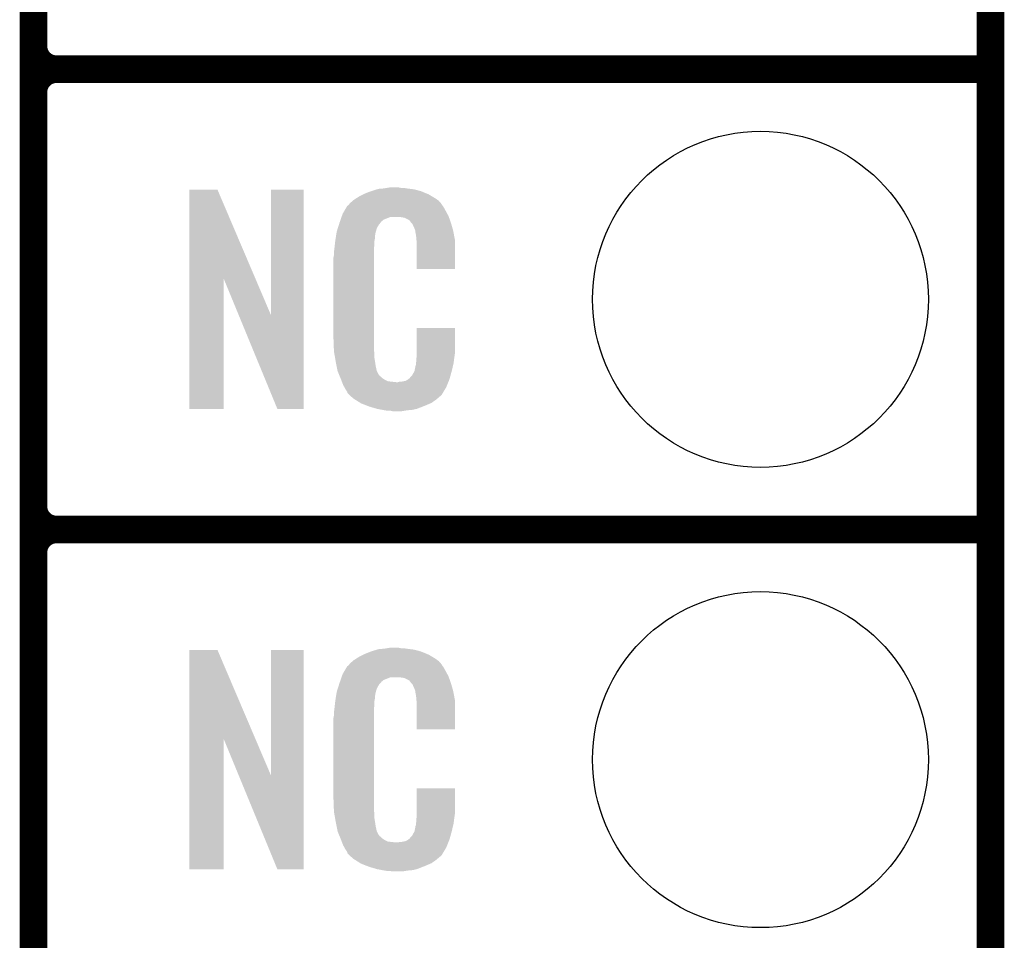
# Model space of a CAD drawing. Extents: x -1.3 to 24.2, y -3.9 to 53.4.
# Tile 11 of 33: x 18.8 to 24.2, y 4.1 to 9.2. Entities that reach past the tile are written whole.
import ezdxf

# ---------------------------------------------------------------- set-up
doc = ezdxf.new("R2010")
doc.units = 0
doc.layers.get('0').update_dxf_attribs({"linetype": 'CONTINUOUS'})
for name, color, linetype in [('DAC_24_CLICK_V100_GKO', 5, 'CONTINUOUS'), ('DAC_24_CLICK_V100_GTO', 14, 'CONTINUOUS'), ('DAC_24_CLICK_V100_GTS', 12, 'CONTINUOUS')]:
    doc.layers.add(name, color=color, linetype=linetype)

# ---------------------------------------------------------------- blocks, each defined once
blk = doc.blocks.new('ROUND_34')
blk.add_circle((0, 0), 0.9271)

msp = doc.modelspace()

# ---------------------------------------------------------------- linework, layer by layer
at = {"layer": 'DAC_24_CLICK_V100_GKO', "const_width": 0.1524}
msp.add_lwpolyline([(24.13, -1.27), (24.13, 51.054)], dxfattribs=at)
at = {"layer": 'DAC_24_CLICK_V100_GTO', "const_width": 0.1524}
for points in [[(18.8468, -0.5588), (18.8468, 18.3388)], [(18.8468, 9.017), (18.8468, 11.303)], [(18.9738, 8.89), (24.13, 8.89)], [(18.9738, 8.89), (24.13, 8.89)], [(18.8468, 6.477), (18.8468, 8.763)], [(18.9738, 6.35), (24.13, 6.35)], [(18.9738, 6.35), (24.13, 6.35)], [(18.8468, 3.937), (18.8468, 6.223)]]:
    msp.add_lwpolyline(points, dxfattribs=at)
for points in [[(18.8468, 9.017, 0.4142136), (18.9738, 8.89)], [(18.9738, 8.89, 0.4142136), (18.8468, 8.763)], [(18.9738, 8.89, 0.4142136), (18.8468, 8.763)], [(18.8468, 6.477, 0.4142136), (18.9738, 6.35)], [(18.9738, 6.35, 0.4142136), (18.8468, 6.223)], [(18.9738, 6.35, 0.4142136), (18.8468, 6.223)]]:
    msp.add_lwpolyline(points, format="xyb", dxfattribs=at)
at = {"layer": 'DAC_24_CLICK_V100_GTO'}
for points in [[(19.707876, 7.736688), (19.707888, 8.224498), (20.07089, 7.736688), (19.862804, 8.224498)], [(19.707888, 8.224498), (19.70789, 8.22452), (19.862804, 8.224498), (19.70789, 8.22452)], [(20.15744, 7.533788), (20.157468, 8.22449), (20.337762, 7.533788), (20.33778, 8.22449)], [(20.157468, 8.22449), (20.15747, 8.22452), (20.33778, 8.22449), (20.15747, 8.22452)], [(20.67814, 8.2042), (20.703538, 8.21436), (21.016324, 8.2042), (20.991652, 8.21436)], [(20.703538, 8.21436), (20.711158, 8.2169), (20.991652, 8.21436), (20.985482, 8.2169)], [(20.711158, 8.2169), (20.7264, 8.22198), (20.985482, 8.2169), (20.966432, 8.22198)], [(20.7264, 8.22198), (20.743334, 8.22706), (20.966432, 8.22198), (20.947382, 8.22706)], [(20.743334, 8.22706), (20.751802, 8.2296), (20.947382, 8.22706), (20.927062, 8.2296)], [(20.751802, 8.2296), (20.78228, 8.23214), (20.927062, 8.2296), (20.90674, 8.23214)], [(20.78228, 8.23214), (20.79752, 8.23468), (20.90674, 8.23214), (20.891502, 8.23468)], [(20.79752, 8.23468), (20.812762, 8.23722), (20.876262, 8.23468), (20.863562, 8.23722)], [(20.59432, 8.150862), (20.608834, 8.16356), (21.095424, 8.150862), (21.084542, 8.16356)], [(20.608834, 8.16356), (20.614642, 8.16864), (21.084542, 8.16356), (21.077432, 8.16864)], [(20.614642, 8.16864), (20.626618, 8.176262), (21.077432, 8.16864), (21.06676, 8.176262)], [(20.626618, 8.176262), (20.642582, 8.18642), (21.06676, 8.176262), (21.04983, 8.18642)], [(20.642582, 8.18642), (20.66798, 8.19912), (21.04983, 8.18642), (21.02866, 8.19912)], [(20.66798, 8.19912), (20.67814, 8.2042), (21.02866, 8.19912), (21.016324, 8.2042)], [(20.55368, 8.092442), (20.562644, 8.10768), (21.130952, 8.092442), (21.12264, 8.10768)], [(20.562644, 8.10768), (20.576094, 8.13054), (21.12264, 8.10768), (21.109942, 8.13054)], [(20.576094, 8.13054), (20.579086, 8.135622), (21.109942, 8.13054), (21.106134, 8.135622)], [(20.579086, 8.135622), (20.584154, 8.138164), (21.106134, 8.135622), (21.10423, 8.138164)], [(20.584154, 8.138164), (20.58619, 8.140708), (21.10423, 8.138164), (21.102322, 8.140708)], [(20.58619, 8.140708), (20.590248, 8.145776), (21.102322, 8.140708), (21.099782, 8.145776)], [(20.590248, 8.145776), (20.59432, 8.150862), (21.099782, 8.145776), (21.095424, 8.150862)], [(20.53679, 8.044188), (20.538564, 8.049256), (20.764498, 8.044188), (20.767038, 8.049256)], [(20.538564, 8.049256), (20.542122, 8.059418), (20.767038, 8.049256), (20.779748, 8.059418)], [(20.542122, 8.059418), (20.547454, 8.074658), (20.779748, 8.059418), (20.817836, 8.074658)], [(20.547454, 8.074658), (20.547456, 8.07466), (20.817836, 8.074658), (20.866098, 8.07466)], [(20.547456, 8.07466), (20.549232, 8.079738), (21.139694, 8.07466), (21.13788, 8.079738)], [(20.549232, 8.079738), (20.55368, 8.092442), (21.13788, 8.079738), (21.130952, 8.092442)], [(20.88388, 8.07212), (20.866098, 8.07466), (21.140602, 8.07212), (21.139694, 8.07466)], [(20.896578, 8.06958), (20.88388, 8.07212), (21.141508, 8.06958), (21.140602, 8.07212)], [(20.921974, 8.056874), (20.896578, 8.06958), (21.146046, 8.056874), (21.141508, 8.06958)], [(20.924518, 8.051804), (20.921974, 8.056874), (21.147856, 8.051804), (21.146046, 8.056874)], [(20.93105, 8.04418), (20.924518, 8.051804), (21.150578, 8.04418), (21.147856, 8.051804)], [(20.519054, 7.983218), (20.52066, 7.993382), (20.73402, 7.983218), (20.73679, 7.993382)], [(20.52066, 7.993382), (20.526272, 8.011158), (20.73679, 7.993382), (20.741638, 8.011158)], [(20.526272, 8.011158), (20.533492, 8.034018), (20.741638, 8.011158), (20.754338, 8.034018)], [(20.533492, 8.034018), (20.5359, 8.04164), (20.754338, 8.034018), (20.761952, 8.04164)], [(20.5359, 8.04164), (20.53679, 8.044188), (20.761952, 8.04164), (20.764498, 8.044188)], [(20.939758, 8.034014), (20.93105, 8.04418), (21.15357, 8.034014), (21.150578, 8.04418)], [(20.94992, 8.01116), (20.939758, 8.034014), (21.160292, 8.01116), (21.15357, 8.034014)], [(20.953984, 8.001002), (20.94992, 8.01116), (21.16328, 8.001002), (21.160292, 8.01116)], [(20.954998, 7.998464), (20.953984, 8.001002), (21.163764, 7.998464), (21.16328, 8.001002)], [(20.955, 7.990842), (20.954998, 7.998464), (21.165216, 7.990842), (21.163764, 7.998464)], [(20.95754, 7.978138), (20.955, 7.990842), (21.167636, 7.978138), (21.165216, 7.990842)], [(20.5105, 7.92226), (20.512756, 7.942578), (20.72894, 7.92226), (20.72894, 7.942578)], [(20.512756, 7.942578), (20.51304, 7.94512), (20.72894, 7.942578), (20.729448, 7.94512)], [(20.51304, 7.94512), (20.514642, 7.955278), (20.729448, 7.94512), (20.73148, 7.955278)], [(20.514642, 7.955278), (20.516648, 7.967978), (20.73148, 7.955278), (20.73148, 7.967978)], [(20.516648, 7.967978), (20.518252, 7.978138), (20.73148, 7.967978), (20.73402, 7.978138)], [(20.518252, 7.978138), (20.519054, 7.983218), (20.73402, 7.978138), (20.73402, 7.983218)], [(20.96008, 7.96036), (20.95754, 7.978138), (21.171022, 7.96036), (21.167636, 7.978138)], [(20.961058, 7.947658), (20.96008, 7.96036), (21.17344, 7.947658), (21.171022, 7.96036)], [(20.96262, 7.92734), (20.961058, 7.947658), (21.173436, 7.92734), (21.17344, 7.947658)], [(20.50542, 7.88162), (20.50796, 7.8994), (20.7264, 7.88162), (20.7264, 7.8994)], [(20.50796, 7.8994), (20.508242, 7.901938), (20.7264, 7.8994), (20.7264, 7.901938)], [(20.508242, 7.901938), (20.5105, 7.92226), (20.7264, 7.901938), (20.72894, 7.92226)], [(20.96262, 7.78767), (20.96262, 7.92734), (21.17341, 7.78767), (21.173436, 7.92734)], [(20.50288, 7.851142), (20.50542, 7.863842), (20.7264, 7.851142), (20.7264, 7.863842)], [(20.50288, 7.40156), (20.50288, 7.851142), (20.7264, 7.40156), (20.7264, 7.851142)], [(20.50542, 7.863842), (20.50542, 7.88162), (20.7264, 7.863842), (20.7264, 7.88162)], [(21.17341, 7.78764), (20.96262, 7.78767), (21.17341, 7.78764), (21.17341, 7.78767)], [(19.70786, 7.01551), (19.707876, 7.736688), (19.89579, 7.01551), (19.89582, 7.736688)], [(19.97943, 7.533788), (19.89582, 7.736688), (20.15744, 7.533788), (20.07089, 7.736688)], [(20.192996, 7.015502), (19.97943, 7.533788), (20.33775, 7.015502), (20.337762, 7.533788)], [(20.962622, 7.32282), (20.962648, 7.46249), (21.17344, 7.32282), (21.17344, 7.46249)], [(20.962648, 7.46249), (20.96265, 7.46252), (21.17344, 7.46249), (20.96265, 7.46252)], [(20.505232, 7.33806), (20.50288, 7.40156), (20.7264, 7.33806), (20.7264, 7.40156)], [(20.50542, 7.332982), (20.505232, 7.33806), (20.727126, 7.332982), (20.7264, 7.33806)], [(20.50763, 7.320278), (20.50542, 7.332982), (20.72894, 7.320278), (20.727126, 7.332982)], [(20.511606, 7.297418), (20.50763, 7.320278), (20.72894, 7.297418), (20.72894, 7.320278)], [(20.51558, 7.27456), (20.511606, 7.297418), (20.73255, 7.27456), (20.72894, 7.297418)], [(20.96008, 7.2898), (20.961984, 7.30504), (21.168866, 7.2898), (21.1709, 7.30504)], [(20.96008, 7.277102), (20.96008, 7.2898), (21.167174, 7.277102), (21.168866, 7.2898)], [(20.961984, 7.30504), (20.96262, 7.310122), (21.1709, 7.30504), (21.171626, 7.310122)], [(20.96262, 7.310122), (20.962622, 7.32282), (21.171626, 7.310122), (21.17344, 7.32282)], [(20.520662, 7.24916), (20.51558, 7.27456), (20.73656, 7.24916), (20.73255, 7.27456)], [(20.525234, 7.226298), (20.520662, 7.24916), (20.74164, 7.226298), (20.73656, 7.24916)], [(20.949922, 7.223762), (20.955, 7.249162), (21.15566, 7.223762), (21.161636, 7.249162)], [(20.955, 7.249162), (20.955002, 7.251704), (21.161636, 7.249162), (21.162234, 7.251704)], [(20.955002, 7.251704), (20.95754, 7.256784), (21.162234, 7.251704), (21.163428, 7.256784)], [(20.95754, 7.264402), (20.958048, 7.266942), (21.165222, 7.264402), (21.16582, 7.266942)], [(20.95754, 7.256784), (20.95754, 7.264402), (21.163428, 7.256784), (21.165222, 7.264402)], [(20.958048, 7.266942), (20.96008, 7.277102), (21.16582, 7.266942), (21.167174, 7.277102)], [(20.52574, 7.223762), (20.525234, 7.226298), (20.74291, 7.223762), (20.74164, 7.226298)], [(20.53306, 7.205988), (20.52574, 7.223762), (20.751802, 7.205988), (20.74291, 7.223762)], [(20.53411, 7.203436), (20.53306, 7.205988), (20.754342, 7.203436), (20.751802, 7.205988)], [(20.536196, 7.198368), (20.53411, 7.203436), (20.756884, 7.198368), (20.754342, 7.203436)], [(20.538292, 7.193278), (20.536196, 7.198368), (20.764502, 7.193278), (20.756884, 7.198368)], [(20.54143, 7.18566), (20.538292, 7.193278), (20.77212, 7.18566), (20.764502, 7.193278)], [(20.54352, 7.18058), (20.54143, 7.18566), (20.779742, 7.18058), (20.77212, 7.18566)], [(20.545474, 7.1755), (20.54352, 7.18058), (20.787362, 7.1755), (20.779742, 7.18058)], [(20.548406, 7.16788), (20.545474, 7.1755), (20.802604, 7.16788), (20.787362, 7.1755)], [(20.901662, 7.17042), (20.914356, 7.178038), (21.139822, 7.17042), (21.14296, 7.178038)], [(20.914356, 7.178038), (20.91436, 7.17804), (21.14296, 7.178038), (21.14296, 7.17804)], [(20.91436, 7.17804), (20.924522, 7.185666), (21.14296, 7.17804), (21.145078, 7.185666)], [(20.924522, 7.185666), (20.927062, 7.190732), (21.145078, 7.185666), (21.146484, 7.190732)], [(20.927062, 7.190732), (20.937222, 7.200902), (21.146484, 7.190732), (21.14931, 7.200902)], [(20.937222, 7.200902), (20.94992, 7.22376), (21.14931, 7.200902), (21.15566, 7.22376)], [(20.94992, 7.22376), (20.949922, 7.223762), (21.15566, 7.22376), (21.15566, 7.223762)], [(20.55036, 7.1628), (20.548406, 7.16788), (20.848322, 7.1628), (20.802604, 7.16788)], [(20.55622, 7.14756), (20.55036, 7.1628), (21.130408, 7.14756), (21.136684, 7.1628)], [(20.563278, 7.13486), (20.55622, 7.14756), (21.12518, 7.13486), (21.130408, 7.14756)], [(20.568922, 7.124698), (20.563278, 7.13486), (21.119082, 7.124698), (21.12518, 7.13486)], [(20.579076, 7.109466), (20.568922, 7.124698), (21.109942, 7.109466), (21.119082, 7.124698)], [(20.848322, 7.1628), (20.858482, 7.162802), (21.136684, 7.1628), (21.136686, 7.162802)], [(20.858482, 7.162802), (20.866104, 7.16534), (21.136686, 7.162802), (21.13773, 7.16534)], [(20.876262, 7.16534), (20.901662, 7.17042), (21.13773, 7.16534), (21.139822, 7.17042)], [(20.57908, 7.104378), (20.579076, 7.109466), (21.10689, 7.104378), (21.109942, 7.109466)], [(20.586698, 7.09676), (20.57908, 7.104378), (21.10232, 7.09676), (21.10689, 7.104378)], [(20.591772, 7.091686), (20.586698, 7.09676), (21.099776, 7.091686), (21.10232, 7.09676)], [(20.59686, 7.086598), (20.591772, 7.091686), (21.09342, 7.086598), (21.099776, 7.091686)], [(20.602786, 7.08152), (20.59686, 7.086598), (21.08708, 7.08152), (21.09342, 7.086598)], [(20.614638, 7.07136), (20.602786, 7.08152), (21.075228, 7.07136), (21.08708, 7.08152)], [(20.622768, 7.06628), (20.614638, 7.07136), (21.069302, 7.06628), (21.075228, 7.07136)], [(19.89579, 7.01548), (19.70786, 7.01551), (19.89579, 7.01548), (19.89579, 7.01551)], [(20.33775, 7.01548), (20.192996, 7.015502), (20.33775, 7.01548), (20.33775, 7.015502)], [(20.65122, 7.0485), (20.622768, 7.06628), (21.043908, 7.0485), (21.069302, 7.06628)], [(20.65528, 7.045962), (20.65122, 7.0485), (21.037984, 7.045962), (21.043908, 7.0485)], [(20.687936, 7.03326), (20.65528, 7.045962), (21.00834, 7.03326), (21.037984, 7.045962)], [(20.701, 7.028178), (20.687936, 7.03326), (20.99527, 7.028178), (21.00834, 7.03326)], [(20.744178, 7.01548), (20.701, 7.028178), (20.962618, 7.01548), (20.99527, 7.028178)], [(20.771274, 7.0104), (20.744178, 7.01548), (20.939758, 7.0104), (20.962618, 7.01548)], [(20.78482, 7.00786), (20.771274, 7.0104), (20.91182, 7.00786), (20.939758, 7.0104)], [(20.800058, 7.00532), (20.78482, 7.00786), (20.896578, 7.00532), (20.91182, 7.00786)], [(20.827998, 7.00278), (20.817838, 7.00532), (20.881338, 7.00278), (20.896578, 7.00532)], [(19.707876, 5.196688), (19.707888, 5.684498), (20.07089, 5.196688), (19.862804, 5.684498)], [(19.707888, 5.684498), (19.70789, 5.68452), (19.862804, 5.684498), (19.70789, 5.68452)], [(20.15744, 4.993788), (20.157468, 5.68449), (20.337762, 4.993788), (20.33778, 5.68449)], [(20.157468, 5.68449), (20.15747, 5.68452), (20.33778, 5.68449), (20.15747, 5.68452)], [(20.642582, 5.64642), (20.66798, 5.65912), (21.04983, 5.64642), (21.02866, 5.65912)], [(20.66798, 5.65912), (20.67814, 5.6642), (21.02866, 5.65912), (21.016324, 5.6642)], [(20.67814, 5.6642), (20.703538, 5.67436), (21.016324, 5.6642), (20.991652, 5.67436)], [(20.703538, 5.67436), (20.711158, 5.6769), (20.991652, 5.67436), (20.985482, 5.6769)], [(20.711158, 5.6769), (20.7264, 5.68198), (20.985482, 5.6769), (20.966432, 5.68198)], [(20.7264, 5.68198), (20.743334, 5.68706), (20.966432, 5.68198), (20.947382, 5.68706)], [(20.743334, 5.68706), (20.751802, 5.6896), (20.947382, 5.68706), (20.927062, 5.6896)], [(20.751802, 5.6896), (20.78228, 5.69214), (20.927062, 5.6896), (20.90674, 5.69214)], [(20.78228, 5.69214), (20.79752, 5.69468), (20.90674, 5.69214), (20.891502, 5.69468)], [(20.79752, 5.69468), (20.812762, 5.69722), (20.876262, 5.69468), (20.863562, 5.69722)], [(20.584154, 5.598164), (20.58619, 5.600708), (21.10423, 5.598164), (21.102322, 5.600708)], [(20.58619, 5.600708), (20.590248, 5.605776), (21.102322, 5.600708), (21.099782, 5.605776)], [(20.590248, 5.605776), (20.59432, 5.610862), (21.099782, 5.605776), (21.095424, 5.610862)], [(20.59432, 5.610862), (20.608834, 5.62356), (21.095424, 5.610862), (21.084542, 5.62356)], [(20.608834, 5.62356), (20.614642, 5.62864), (21.084542, 5.62356), (21.077432, 5.62864)], [(20.614642, 5.62864), (20.626618, 5.636262), (21.077432, 5.62864), (21.06676, 5.636262)], [(20.626618, 5.636262), (20.642582, 5.64642), (21.06676, 5.636262), (21.04983, 5.64642)], [(20.549232, 5.539738), (20.55368, 5.552442), (21.13788, 5.539738), (21.130952, 5.552442)], [(20.55368, 5.552442), (20.562644, 5.56768), (21.130952, 5.552442), (21.12264, 5.56768)], [(20.562644, 5.56768), (20.576094, 5.59054), (21.12264, 5.56768), (21.109942, 5.59054)], [(20.576094, 5.59054), (20.579086, 5.595622), (21.109942, 5.59054), (21.106134, 5.595622)], [(20.579086, 5.595622), (20.584154, 5.598164), (21.106134, 5.595622), (21.10423, 5.598164)], [(20.526272, 5.471158), (20.533492, 5.494018), (20.741638, 5.471158), (20.754338, 5.494018)], [(20.533492, 5.494018), (20.5359, 5.50164), (20.754338, 5.494018), (20.761952, 5.50164)], [(20.5359, 5.50164), (20.53679, 5.504188), (20.761952, 5.50164), (20.764498, 5.504188)], [(20.53679, 5.504188), (20.538564, 5.509256), (20.764498, 5.504188), (20.767038, 5.509256)], [(20.538564, 5.509256), (20.542122, 5.519418), (20.767038, 5.509256), (20.779748, 5.519418)], [(20.542122, 5.519418), (20.547454, 5.534658), (20.779748, 5.519418), (20.817836, 5.534658)], [(20.547454, 5.534658), (20.547456, 5.53466), (20.817836, 5.534658), (20.866098, 5.53466)], [(20.547456, 5.53466), (20.549232, 5.539738), (21.139694, 5.53466), (21.13788, 5.539738)], [(20.88388, 5.53212), (20.866098, 5.53466), (21.140602, 5.53212), (21.139694, 5.53466)], [(20.896578, 5.52958), (20.88388, 5.53212), (21.141508, 5.52958), (21.140602, 5.53212)], [(20.921974, 5.516874), (20.896578, 5.52958), (21.146046, 5.516874), (21.141508, 5.52958)], [(20.924518, 5.511804), (20.921974, 5.516874), (21.147856, 5.511804), (21.146046, 5.516874)], [(20.93105, 5.50418), (20.924518, 5.511804), (21.150578, 5.50418), (21.147856, 5.511804)], [(20.939758, 5.494014), (20.93105, 5.50418), (21.15357, 5.494014), (21.150578, 5.50418)], [(20.94992, 5.47116), (20.939758, 5.494014), (21.160292, 5.47116), (21.15357, 5.494014)], [(20.516648, 5.427978), (20.518252, 5.438138), (20.73148, 5.427978), (20.73402, 5.438138)], [(20.518252, 5.438138), (20.519054, 5.443218), (20.73402, 5.438138), (20.73402, 5.443218)], [(20.519054, 5.443218), (20.52066, 5.453382), (20.73402, 5.443218), (20.73679, 5.453382)], [(20.52066, 5.453382), (20.526272, 5.471158), (20.73679, 5.453382), (20.741638, 5.471158)], [(20.953984, 5.461002), (20.94992, 5.47116), (21.16328, 5.461002), (21.160292, 5.47116)], [(20.954998, 5.458464), (20.953984, 5.461002), (21.163764, 5.458464), (21.16328, 5.461002)], [(20.955, 5.450842), (20.954998, 5.458464), (21.165216, 5.450842), (21.163764, 5.458464)], [(20.95754, 5.438138), (20.955, 5.450842), (21.167636, 5.438138), (21.165216, 5.450842)], [(20.96008, 5.42036), (20.95754, 5.438138), (21.171022, 5.42036), (21.167636, 5.438138)], [(20.508242, 5.361938), (20.5105, 5.38226), (20.7264, 5.361938), (20.72894, 5.38226)], [(20.5105, 5.38226), (20.512756, 5.402578), (20.72894, 5.38226), (20.72894, 5.402578)], [(20.512756, 5.402578), (20.51304, 5.40512), (20.72894, 5.402578), (20.729448, 5.40512)], [(20.51304, 5.40512), (20.514642, 5.415278), (20.729448, 5.40512), (20.73148, 5.415278)], [(20.514642, 5.415278), (20.516648, 5.427978), (20.73148, 5.415278), (20.73148, 5.427978)], [(20.961058, 5.407658), (20.96008, 5.42036), (21.17344, 5.407658), (21.171022, 5.42036)], [(20.96262, 5.38734), (20.961058, 5.407658), (21.173436, 5.38734), (21.17344, 5.407658)], [(20.96262, 5.24767), (20.96262, 5.38734), (21.17341, 5.24767), (21.173436, 5.38734)], [(20.50542, 5.34162), (20.50796, 5.3594), (20.7264, 5.34162), (20.7264, 5.3594)], [(20.50542, 5.323842), (20.50542, 5.34162), (20.7264, 5.323842), (20.7264, 5.34162)], [(20.50796, 5.3594), (20.508242, 5.361938), (20.7264, 5.3594), (20.7264, 5.361938)], [(20.50288, 5.311142), (20.50542, 5.323842), (20.7264, 5.311142), (20.7264, 5.323842)], [(20.50288, 4.86156), (20.50288, 5.311142), (20.7264, 4.86156), (20.7264, 5.311142)], [(21.17341, 5.24764), (20.96262, 5.24767), (21.17341, 5.24764), (21.17341, 5.24767)], [(19.70786, 4.47551), (19.707876, 5.196688), (19.89579, 4.47551), (19.89582, 5.196688)], [(19.97943, 4.993788), (19.89582, 5.196688), (20.15744, 4.993788), (20.07089, 5.196688)], [(20.192996, 4.475502), (19.97943, 4.993788), (20.33775, 4.475502), (20.337762, 4.993788)], [(20.962622, 4.78282), (20.962648, 4.92249), (21.17344, 4.78282), (21.17344, 4.92249)], [(20.962648, 4.92249), (20.96265, 4.92252), (21.17344, 4.92249), (20.96265, 4.92252)], [(20.505232, 4.79806), (20.50288, 4.86156), (20.7264, 4.79806), (20.7264, 4.86156)], [(20.50542, 4.792982), (20.505232, 4.79806), (20.727126, 4.792982), (20.7264, 4.79806)], [(20.50763, 4.780278), (20.50542, 4.792982), (20.72894, 4.780278), (20.727126, 4.792982)], [(20.511606, 4.757418), (20.50763, 4.780278), (20.72894, 4.757418), (20.72894, 4.780278)], [(20.51558, 4.73456), (20.511606, 4.757418), (20.73255, 4.73456), (20.72894, 4.757418)], [(20.520662, 4.70916), (20.51558, 4.73456), (20.73656, 4.70916), (20.73255, 4.73456)], [(20.958048, 4.726942), (20.96008, 4.737102), (21.16582, 4.726942), (21.167174, 4.737102)], [(20.96008, 4.7498), (20.961984, 4.76504), (21.168866, 4.7498), (21.1709, 4.76504)], [(20.96008, 4.737102), (20.96008, 4.7498), (21.167174, 4.737102), (21.168866, 4.7498)], [(20.961984, 4.76504), (20.96262, 4.770122), (21.1709, 4.76504), (21.171626, 4.770122)], [(20.96262, 4.770122), (20.962622, 4.78282), (21.171626, 4.770122), (21.17344, 4.78282)], [(20.525234, 4.686298), (20.520662, 4.70916), (20.74164, 4.686298), (20.73656, 4.70916)], [(20.52574, 4.683762), (20.525234, 4.686298), (20.74291, 4.683762), (20.74164, 4.686298)], [(20.53306, 4.665988), (20.52574, 4.683762), (20.751802, 4.665988), (20.74291, 4.683762)], [(20.937222, 4.660902), (20.94992, 4.68376), (21.14931, 4.660902), (21.15566, 4.68376)], [(20.94992, 4.68376), (20.949922, 4.683762), (21.15566, 4.68376), (21.15566, 4.683762)], [(20.949922, 4.683762), (20.955, 4.709162), (21.15566, 4.683762), (21.161636, 4.709162)], [(20.955, 4.709162), (20.955002, 4.711704), (21.161636, 4.709162), (21.162234, 4.711704)], [(20.955002, 4.711704), (20.95754, 4.716784), (21.162234, 4.711704), (21.163428, 4.716784)], [(20.95754, 4.724402), (20.958048, 4.726942), (21.165222, 4.724402), (21.16582, 4.726942)], [(20.95754, 4.716784), (20.95754, 4.724402), (21.163428, 4.716784), (21.165222, 4.724402)], [(20.53411, 4.663436), (20.53306, 4.665988), (20.754342, 4.663436), (20.751802, 4.665988)], [(20.536196, 4.658368), (20.53411, 4.663436), (20.756884, 4.658368), (20.754342, 4.663436)], [(20.538292, 4.653278), (20.536196, 4.658368), (20.764502, 4.653278), (20.756884, 4.658368)], [(20.54143, 4.64566), (20.538292, 4.653278), (20.77212, 4.64566), (20.764502, 4.653278)], [(20.54352, 4.64058), (20.54143, 4.64566), (20.779742, 4.64058), (20.77212, 4.64566)], [(20.545474, 4.6355), (20.54352, 4.64058), (20.787362, 4.6355), (20.779742, 4.64058)], [(20.548406, 4.62788), (20.545474, 4.6355), (20.802604, 4.62788), (20.787362, 4.6355)], [(20.55036, 4.6228), (20.548406, 4.62788), (20.848322, 4.6228), (20.802604, 4.62788)], [(20.55622, 4.60756), (20.55036, 4.6228), (21.130408, 4.60756), (21.136684, 4.6228)], [(20.848322, 4.6228), (20.858482, 4.622802), (21.136684, 4.6228), (21.136686, 4.622802)], [(20.858482, 4.622802), (20.866104, 4.62534), (21.136686, 4.622802), (21.13773, 4.62534)], [(20.876262, 4.62534), (20.901662, 4.63042), (21.13773, 4.62534), (21.139822, 4.63042)], [(20.901662, 4.63042), (20.914356, 4.638038), (21.139822, 4.63042), (21.14296, 4.638038)], [(20.914356, 4.638038), (20.91436, 4.63804), (21.14296, 4.638038), (21.14296, 4.63804)], [(20.91436, 4.63804), (20.924522, 4.645666), (21.14296, 4.63804), (21.145078, 4.645666)], [(20.924522, 4.645666), (20.927062, 4.650732), (21.145078, 4.645666), (21.146484, 4.650732)], [(20.927062, 4.650732), (20.937222, 4.660902), (21.146484, 4.650732), (21.14931, 4.660902)], [(20.563278, 4.59486), (20.55622, 4.60756), (21.12518, 4.59486), (21.130408, 4.60756)], [(20.568922, 4.584698), (20.563278, 4.59486), (21.119082, 4.584698), (21.12518, 4.59486)], [(20.579076, 4.569466), (20.568922, 4.584698), (21.109942, 4.569466), (21.119082, 4.584698)], [(20.57908, 4.564378), (20.579076, 4.569466), (21.10689, 4.564378), (21.109942, 4.569466)], [(20.586698, 4.55676), (20.57908, 4.564378), (21.10232, 4.55676), (21.10689, 4.564378)], [(20.591772, 4.551686), (20.586698, 4.55676), (21.099776, 4.551686), (21.10232, 4.55676)], [(20.59686, 4.546598), (20.591772, 4.551686), (21.09342, 4.546598), (21.099776, 4.551686)], [(20.602786, 4.54152), (20.59686, 4.546598), (21.08708, 4.54152), (21.09342, 4.546598)], [(20.614638, 4.53136), (20.602786, 4.54152), (21.075228, 4.53136), (21.08708, 4.54152)], [(20.622768, 4.52628), (20.614638, 4.53136), (21.069302, 4.52628), (21.075228, 4.53136)], [(20.65122, 4.5085), (20.622768, 4.52628), (21.043908, 4.5085), (21.069302, 4.52628)], [(19.89579, 4.47548), (19.70786, 4.47551), (19.89579, 4.47548), (19.89579, 4.47551)], [(20.33775, 4.47548), (20.192996, 4.475502), (20.33775, 4.47548), (20.33775, 4.475502)], [(20.65528, 4.505962), (20.65122, 4.5085), (21.037984, 4.505962), (21.043908, 4.5085)], [(20.687936, 4.49326), (20.65528, 4.505962), (21.00834, 4.49326), (21.037984, 4.505962)], [(20.701, 4.488178), (20.687936, 4.49326), (20.99527, 4.488178), (21.00834, 4.49326)], [(20.744178, 4.47548), (20.701, 4.488178), (20.962618, 4.47548), (20.99527, 4.488178)], [(20.771274, 4.4704), (20.744178, 4.47548), (20.939758, 4.4704), (20.962618, 4.47548)], [(20.78482, 4.46786), (20.771274, 4.4704), (20.91182, 4.46786), (20.939758, 4.4704)], [(20.800058, 4.46532), (20.78482, 4.46786), (20.896578, 4.46532), (20.91182, 4.46786)], [(20.827998, 4.46278), (20.817838, 4.46532), (20.881338, 4.46278), (20.896578, 4.46532)]]:
    msp.add_solid(points, dxfattribs=at)

# ---------------------------------------------------------------- block references
at = {"layer": 'DAC_24_CLICK_V100_GTS'}
for p in [(22.86, 7.62), (22.86, 5.08)]:
    msp.add_blockref('ROUND_34', p, dxfattribs=at)

doc.saveas('drawing.dxf')
